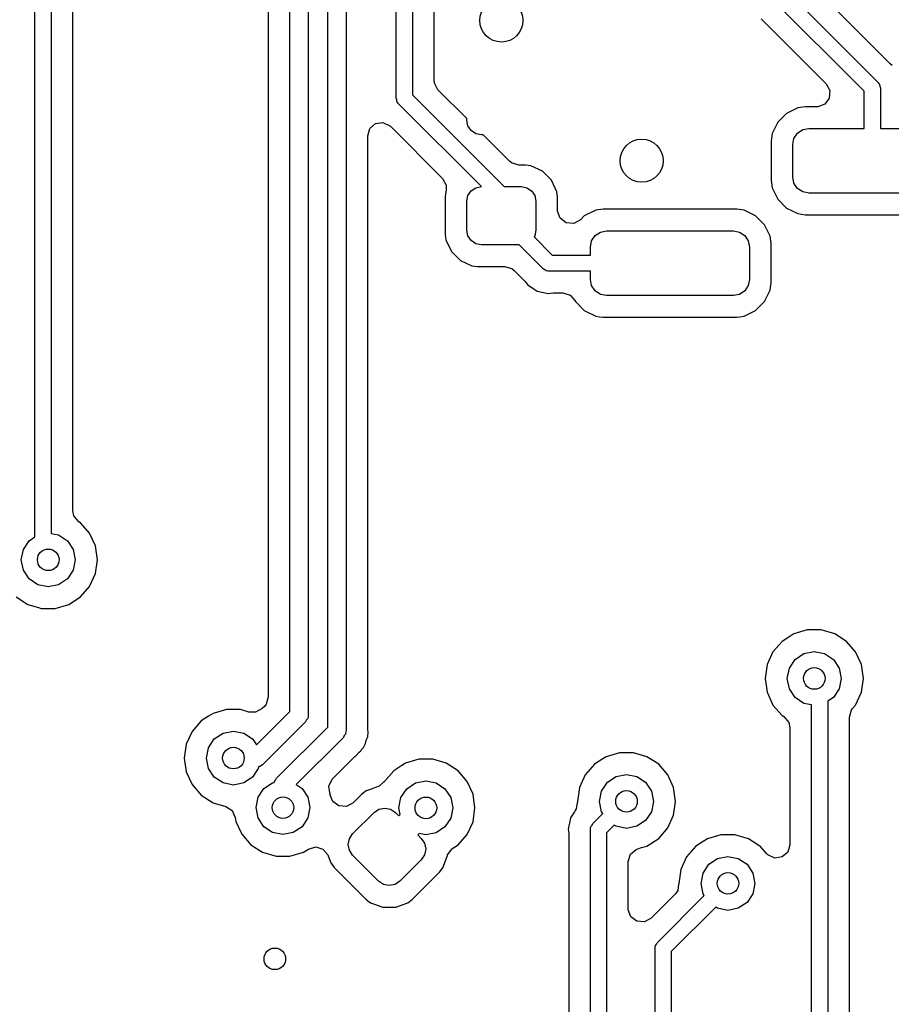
# Model space of a CAD drawing. Extents: x 0.4 to 10.6, y -8.1 to -0.4.
# Tile 19 of 42: x 5.769 to 6.087, y -2.631 to -2.271. Entities that reach past the tile are written whole.
import ezdxf

# ---------------------------------------------------------------- set-up
doc = ezdxf.new("R2010")
doc.units = 0
doc.header["$MEASUREMENT"] = 0
doc.layers.add('BLACK', color=7, linetype='CONTINUOUS')

msp = doc.modelspace()

# ---------------------------------------------------------------- linework, layer by layer
at = {"layer": 'BLACK', "linetype": 'CONTINUOUS'}
for p, q in [((5.85982, -1.90754), (5.85982, -2.51857)), ((5.86772, -2.52386), (5.86772, -1.90659)), ((5.87441, -1.90798), (5.87441, -2.52525)), ((5.8815, -2.52957), (5.8815, -1.9123)), ((5.88819, -1.91369), (5.88819, -2.53096)), ((5.77465, -2.46016), (5.77465, -2.10768)), ((5.78055, -2.10768), (5.78055, -2.45886)), ((5.9065, -2.29997), (5.9065, -2.19429)), ((5.9124, -2.19429), (5.9124, -2.29874)), ((5.9203, -2.29345), (5.9203, -2.2236)), ((6.07726, -2.29748), (6.01403, -2.23425)), ((6.02238, -2.23425), (6.0823, -2.29417)), ((6.08679, -2.28749), (6.04169, -2.24239)), ((5.78844, -2.45049), (5.78844, -2.25312)), ((6.03965, -2.27104), (6.06341, -2.2948)), ((6.08753, -2.2881), (6.08679, -2.28749)), ((5.92041, -2.29449), (5.9203, -2.29345)), ((5.92173, -2.2969), (5.92041, -2.29449)), ((6.06341, -2.2948), (6.06473, -2.29721)), ((6.0823, -2.29417), (6.08241, -2.29432)), ((6.08241, -2.29432), (6.08248, -2.29436)), ((6.08248, -2.29436), (6.08252, -2.29448)), ((6.08252, -2.29448), (6.08289, -2.29501)), ((6.08289, -2.29501), (6.08295, -2.29565)), ((6.08295, -2.29565), (6.08317, -2.29626)), ((6.08317, -2.29626), (6.08317, -2.31102)), ((5.90672, -2.30057), (5.9065, -2.29997)), ((5.9124, -2.29874), (5.94594, -2.33228)), ((5.93228, -2.30746), (5.92173, -2.2969)), ((6.06454, -2.29995), (6.06289, -2.30216)), ((6.06473, -2.29721), (6.06454, -2.29995)), ((6.07726, -2.31102), (6.07726, -2.29748)), ((5.90677, -2.30121), (5.90672, -2.30057)), ((5.90714, -2.30174), (5.90677, -2.30121)), ((5.90719, -2.30186), (5.90714, -2.30174)), ((5.90726, -2.3019), (5.90719, -2.30186)), ((5.90736, -2.30205), (5.90726, -2.3019)), ((5.93759, -2.33228), (5.90736, -2.30205)), ((6.05309, -2.30352), (6.04896, -2.30554)), ((6.05578, -2.30313), (6.05309, -2.30352)), ((6.05996, -2.30313), (6.05578, -2.30313)), ((6.06031, -2.30312), (6.05996, -2.30313)), ((6.06289, -2.30216), (6.06031, -2.30312)), ((6.04896, -2.30554), (6.0457, -2.3088)), ((5.89686, -2.31108), (5.89894, -2.30928)), ((5.89894, -2.30928), (5.90166, -2.30889)), ((5.90166, -2.30889), (5.90416, -2.31003)), ((5.90416, -2.31003), (5.90442, -2.31027)), ((5.90442, -2.31027), (5.92342, -2.32927)), ((5.93228, -2.30807), (5.93228, -2.30746)), ((5.93269, -2.3101), (5.93228, -2.30807)), ((5.93384, -2.31183), (5.93269, -2.3101)), ((6.0457, -2.3088), (6.04368, -2.31294)), ((5.89608, -2.31372), (5.89686, -2.31108)), ((5.89608, -2.53001), (5.89608, -2.31372)), ((5.93556, -2.31298), (5.93384, -2.31183)), ((5.9376, -2.31339), (5.93556, -2.31298)), ((5.93821, -2.31339), (5.9376, -2.31339)), ((5.94778, -2.32296), (5.93821, -2.31339)), ((6.04368, -2.31294), (6.04329, -2.31562)), ((6.05163, -2.31467), (6.05291, -2.31275)), ((6.05291, -2.31275), (6.05483, -2.31147)), ((6.05483, -2.31147), (6.05709, -2.31102)), ((6.05709, -2.31102), (6.07726, -2.31102)), ((6.08317, -2.31102), (6.10335, -2.31102)), ((6.04329, -2.31562), (6.04329, -2.33005)), ((6.05118, -2.31693), (6.05163, -2.31467)), ((6.05118, -2.32874), (6.05118, -2.31693)), ((5.9486, -2.32361), (5.94778, -2.32296)), ((5.95123, -2.32439), (5.9486, -2.32361)), ((5.95371, -2.32439), (5.95123, -2.32439)), ((5.95564, -2.32464), (5.95371, -2.32439)), ((5.95371, -2.32439), (5.95371, -2.32439)), ((5.95986, -2.32661), (5.95564, -2.32464)), ((5.95564, -2.32464), (5.95564, -2.32464)), ((5.95564, -2.32464), (5.95564, -2.32464)), ((5.96315, -2.32991), (5.95986, -2.32661)), ((6.05163, -2.331), (6.05118, -2.32874)), ((5.92342, -2.32927), (5.92474, -2.33169)), ((5.92474, -2.33169), (5.92467, -2.33375)), ((5.93556, -2.33269), (5.93759, -2.33228)), ((5.94594, -2.33228), (5.95217, -2.33228)), ((5.95217, -2.33228), (5.9542, -2.33269)), ((5.96512, -2.33413), (5.96315, -2.32991)), ((6.04329, -2.33005), (6.04368, -2.33273)), ((6.05291, -2.33292), (6.05163, -2.331)), ((5.92464, -2.33413), (5.92439, -2.33605)), ((5.92439, -2.33605), (5.92439, -2.34978)), ((5.92465, -2.33409), (5.92464, -2.33413)), ((5.92466, -2.33403), (5.92465, -2.33409)), ((5.92469, -2.33376), (5.92466, -2.33403)), ((5.92467, -2.33375), (5.92469, -2.33376)), ((5.93228, -2.3376), (5.93269, -2.33556)), ((5.93269, -2.33556), (5.93384, -2.33384)), ((5.93384, -2.33384), (5.93556, -2.33269)), ((5.9542, -2.33269), (5.95592, -2.33384)), ((5.95592, -2.33384), (5.95708, -2.33556)), ((5.95708, -2.33556), (5.95748, -2.3376)), ((5.96537, -2.33605), (5.96512, -2.33413)), ((5.96512, -2.33413), (5.96512, -2.33413)), ((5.96537, -2.34092), (5.96537, -2.33605)), ((6.04368, -2.33273), (6.0457, -2.33687)), ((6.05483, -2.3342), (6.05291, -2.33292)), ((6.05709, -2.33465), (6.05483, -2.3342)), ((6.10335, -2.33465), (6.05709, -2.33465)), ((5.93228, -2.34823), (5.93228, -2.3376)), ((5.95748, -2.3376), (5.95748, -2.34823)), ((6.0457, -2.33687), (6.04896, -2.34013)), ((5.96539, -2.34127), (5.96537, -2.34092)), ((5.96635, -2.34385), (5.96539, -2.34127)), ((5.97514, -2.34294), (5.97371, -2.34438)), ((5.97928, -2.34092), (5.97514, -2.34294)), ((5.98196, -2.34053), (5.97928, -2.34092)), ((6.03084, -2.34053), (5.98196, -2.34053)), ((5.98196, -2.34053), (5.98196, -2.34053)), ((6.03352, -2.34092), (6.03084, -2.34053)), ((6.03084, -2.34053), (6.03084, -2.34053)), ((6.03766, -2.34294), (6.03352, -2.34092)), ((6.04091, -2.3462), (6.03766, -2.34294)), ((6.04896, -2.34013), (6.04896, -2.34013)), ((6.04896, -2.34013), (6.04896, -2.34013)), ((6.04896, -2.34013), (6.05309, -2.34215)), ((6.05309, -2.34215), (6.05444, -2.34234)), ((6.05444, -2.34234), (6.05578, -2.34254)), ((6.05578, -2.34254), (6.05578, -2.34254)), ((6.05578, -2.34254), (6.10466, -2.34254)), ((5.96855, -2.3455), (5.96635, -2.34385)), ((5.97129, -2.34569), (5.96855, -2.3455)), ((5.97371, -2.34438), (5.97129, -2.34569)), ((6.04294, -2.35034), (6.04091, -2.3462)), ((6.04091, -2.3462), (6.04091, -2.3462)), ((6.04091, -2.3462), (6.04091, -2.3462)), ((5.92439, -2.34978), (5.92464, -2.3517)), ((5.93269, -2.35026), (5.93228, -2.34823)), ((5.93384, -2.35199), (5.93269, -2.35026)), ((5.95708, -2.35026), (5.95681, -2.35066)), ((5.95748, -2.34823), (5.95708, -2.35026)), ((5.97781, -2.35207), (5.97909, -2.35015)), ((5.97909, -2.35015), (5.98101, -2.34887)), ((5.98101, -2.34887), (5.98327, -2.34843)), ((5.98327, -2.34843), (6.02953, -2.34843)), ((6.02953, -2.34843), (6.03179, -2.34887)), ((6.03179, -2.34887), (6.0337, -2.35015)), ((6.0337, -2.35015), (6.03498, -2.35207)), ((6.04333, -2.35302), (6.04294, -2.35034)), ((5.92464, -2.3517), (5.92464, -2.3517)), ((5.92464, -2.3517), (5.92661, -2.35592)), ((5.93556, -2.35314), (5.93384, -2.35199)), ((5.9376, -2.35354), (5.93556, -2.35314)), ((5.95134, -2.35354), (5.9376, -2.35354)), ((5.96012, -2.36232), (5.95134, -2.35354)), ((5.95681, -2.35066), (5.96343, -2.35728)), ((5.97736, -2.35433), (5.97781, -2.35207)), ((6.03498, -2.35207), (6.03543, -2.35433)), ((6.04333, -2.36745), (6.04333, -2.35302)), ((5.92661, -2.35592), (5.92991, -2.35922)), ((5.96343, -2.35728), (5.97736, -2.35728)), ((5.97736, -2.35728), (5.97736, -2.35433)), ((6.03543, -2.35433), (6.03543, -2.36614)), ((5.92991, -2.35922), (5.93413, -2.36118)), ((5.93413, -2.36118), (5.93605, -2.36144)), ((5.93605, -2.36144), (5.93605, -2.36144)), ((5.93605, -2.36144), (5.94604, -2.36144)), ((5.94604, -2.36144), (5.94868, -2.36221)), ((5.94868, -2.36221), (5.9495, -2.36287)), ((5.9495, -2.36287), (5.95344, -2.36681)), ((5.9607, -2.3626), (5.96012, -2.36232)), ((5.96119, -2.36301), (5.9607, -2.3626)), ((5.96183, -2.36312), (5.96119, -2.36301)), ((5.96195, -2.36318), (5.96183, -2.36312)), ((5.96202, -2.36316), (5.96195, -2.36318)), ((5.9622, -2.36319), (5.96202, -2.36316)), ((5.97736, -2.36319), (5.9622, -2.36319)), ((5.97736, -2.36614), (5.97736, -2.36319)), ((5.95344, -2.36681), (5.95405, -2.36755)), ((5.95405, -2.36755), (5.95438, -2.36806)), ((5.95438, -2.36806), (5.95438, -2.36806)), ((5.95438, -2.36806), (5.95438, -2.36806)), ((5.95438, -2.36806), (5.95519, -2.36859)), ((5.97781, -2.3684), (5.97736, -2.36614)), ((5.97909, -2.37032), (5.97781, -2.3684)), ((6.03498, -2.3684), (6.0337, -2.37032)), ((6.03543, -2.36614), (6.03498, -2.3684)), ((6.04294, -2.37013), (6.04333, -2.36745)), ((5.95519, -2.36859), (5.95519, -2.36859)), ((5.95519, -2.36859), (5.95543, -2.36875)), ((5.95543, -2.36875), (5.9563, -2.36933)), ((5.9563, -2.36933), (5.95797, -2.37045)), ((5.95797, -2.37045), (5.95797, -2.37045)), ((5.95797, -2.37045), (5.95797, -2.37045)), ((5.95797, -2.37045), (5.96137, -2.37113)), ((5.96137, -2.37113), (5.96137, -2.37113)), ((5.96137, -2.37113), (5.9622, -2.3713)), ((5.9622, -2.3713), (5.9628, -2.37118)), ((5.9628, -2.37118), (5.96375, -2.37108)), ((5.96375, -2.37108), (5.96728, -2.37108)), ((5.96728, -2.37108), (5.96992, -2.37186)), ((5.96992, -2.37186), (5.97166, -2.37382)), ((5.98101, -2.3716), (5.97909, -2.37032)), ((5.98327, -2.37205), (5.98101, -2.3716)), ((6.02953, -2.37205), (5.98327, -2.37205)), ((6.03179, -2.3716), (6.02953, -2.37205)), ((6.0337, -2.37032), (6.03179, -2.3716)), ((6.04091, -2.37427), (6.04294, -2.37013)), ((5.97166, -2.37382), (5.97188, -2.37427)), ((5.97188, -2.37427), (5.97514, -2.37753)), ((6.03766, -2.37753), (6.04091, -2.37427)), ((5.97514, -2.37753), (5.97514, -2.37753)), ((5.97514, -2.37753), (5.97514, -2.37753)), ((5.97514, -2.37753), (5.97928, -2.37955)), ((6.03352, -2.37955), (6.03766, -2.37753)), ((5.97928, -2.37955), (5.98062, -2.37975)), ((5.98062, -2.37975), (5.98196, -2.37994)), ((5.98196, -2.37994), (5.98196, -2.37994)), ((5.98196, -2.37994), (6.03084, -2.37994)), ((6.03084, -2.37994), (6.03193, -2.37978)), ((6.03193, -2.37978), (6.03352, -2.37955)), ((5.78889, -2.45251), (5.78844, -2.45049)), ((5.79069, -2.45459), (5.78889, -2.45251)), ((5.79126, -2.45496), (5.79069, -2.45459)), ((5.7946, -2.45882), (5.79126, -2.45496)), ((5.77043, -2.46474), (5.77257, -2.46154)), ((5.77257, -2.46154), (5.77465, -2.46016)), ((5.78055, -2.45886), (5.78329, -2.45941)), ((5.78329, -2.45941), (5.78649, -2.46154)), ((5.78649, -2.46154), (5.78862, -2.46474)), ((5.79672, -2.46346), (5.7946, -2.45882)), ((5.76969, -2.4685), (5.77043, -2.46474)), ((5.78862, -2.46474), (5.78937, -2.4685)), ((5.79745, -2.4685), (5.79672, -2.46346)), ((5.77043, -2.47227), (5.76969, -2.4685)), ((5.78937, -2.4685), (5.78862, -2.47227)), ((5.79672, -2.47355), (5.79745, -2.4685)), ((5.77257, -2.47546), (5.77043, -2.47227)), ((5.78862, -2.47227), (5.78649, -2.47546)), ((5.77576, -2.4776), (5.77257, -2.47546)), ((5.78649, -2.47546), (5.78329, -2.4776)), ((5.7946, -2.47819), (5.79672, -2.47355)), ((5.77953, -2.47835), (5.77576, -2.4776)), ((5.78329, -2.4776), (5.77953, -2.47835)), ((5.79126, -2.48205), (5.7946, -2.47819)), ((5.76779, -2.48205), (5.77208, -2.4848)), ((5.78697, -2.4848), (5.79126, -2.48205)), ((5.77208, -2.4848), (5.776, -2.48595)), ((5.776, -2.48595), (5.77698, -2.48624)), ((5.77698, -2.48624), (5.77698, -2.48624)), ((5.77698, -2.48624), (5.77698, -2.48624)), ((5.77698, -2.48624), (5.78208, -2.48624)), ((5.78208, -2.48624), (5.78697, -2.4848)), ((5.78208, -2.48624), (5.78208, -2.48624)), ((6.0565, -2.49407), (6.05161, -2.49551)), ((6.05651, -2.49407), (6.0565, -2.49407)), ((6.06161, -2.49407), (6.05651, -2.49407)), ((6.0665, -2.49551), (6.06161, -2.49407)), ((6.06161, -2.49407), (6.06161, -2.49407)), ((6.05009, -2.49649), (6.04732, -2.49827)), ((6.05161, -2.49551), (6.05009, -2.49649)), ((6.05161, -2.49551), (6.05161, -2.49551)), ((6.05161, -2.49551), (6.05161, -2.49551)), ((6.07079, -2.49827), (6.0665, -2.49551)), ((6.0665, -2.49551), (6.0665, -2.49551)), ((6.0665, -2.49551), (6.0665, -2.49551)), ((6.04732, -2.49827), (6.04398, -2.50212)), ((6.07413, -2.50212), (6.07079, -2.49827)), ((6.04398, -2.50212), (6.04186, -2.50676)), ((6.04398, -2.50212), (6.04398, -2.50212)), ((6.04996, -2.50804), (6.0521, -2.50485)), ((6.0521, -2.50485), (6.05529, -2.50272)), ((6.05529, -2.50272), (6.05906, -2.50197)), ((6.05906, -2.50197), (6.06282, -2.50272)), ((6.06282, -2.50272), (6.06601, -2.50485)), ((6.06601, -2.50485), (6.06815, -2.50804)), ((6.07625, -2.50676), (6.07413, -2.50212)), ((6.04186, -2.50676), (6.04114, -2.51181)), ((6.04921, -2.51181), (6.04996, -2.50804)), ((6.06815, -2.50804), (6.0689, -2.51181)), ((6.07697, -2.51181), (6.07625, -2.50676)), ((6.04114, -2.51181), (6.04186, -2.51686)), ((6.04996, -2.51558), (6.04921, -2.51181)), ((6.0689, -2.51181), (6.06815, -2.51558)), ((6.07625, -2.51686), (6.07697, -2.51181)), ((6.0521, -2.51877), (6.04996, -2.51558)), ((6.06815, -2.51558), (6.06601, -2.51877)), ((5.85982, -2.51857), (5.85905, -2.52121)), ((6.04186, -2.51686), (6.04374, -2.52096)), ((6.05529, -2.5209), (6.0521, -2.51877)), ((6.06601, -2.51877), (6.06398, -2.52013)), ((6.07413, -2.5215), (6.07625, -2.51686)), ((5.85759, -2.52282), (5.85518, -2.52414)), ((5.85839, -2.52202), (5.85759, -2.52282)), ((5.85905, -2.52121), (5.85839, -2.52202)), ((6.04374, -2.52096), (6.04398, -2.5215)), ((6.04398, -2.5215), (6.04732, -2.52535)), ((6.05807, -2.52146), (6.05529, -2.5209)), ((6.05807, -3.09409), (6.05807, -2.52146)), ((6.06398, -2.52013), (6.06398, -3.09409)), ((6.07265, -2.52329), (6.07306, -2.52273)), ((6.07306, -2.52273), (6.07413, -2.5215)), ((5.83801, -2.52562), (5.83535, -2.52733)), ((5.83964, -2.52458), (5.83801, -2.52562)), ((5.84453, -2.52314), (5.83964, -2.52458)), ((5.83964, -2.52458), (5.83964, -2.52458)), ((5.83964, -2.52458), (5.83964, -2.52458)), ((5.84963, -2.52314), (5.84453, -2.52314)), ((5.84453, -2.52314), (5.84453, -2.52314)), ((5.85276, -2.52406), (5.84963, -2.52314)), ((5.84963, -2.52314), (5.84963, -2.52314)), ((5.85518, -2.52414), (5.85276, -2.52406)), ((5.85549, -2.53608), (5.86772, -2.52386)), ((5.87421, -2.52639), (5.87374, -2.52695)), ((5.87433, -2.52567), (5.87421, -2.52639)), ((5.8744, -2.52554), (5.87433, -2.52567)), ((5.87441, -2.52525), (5.87437, -2.52545)), ((5.87437, -2.52545), (5.8744, -2.52554)), ((6.04732, -2.52535), (6.04793, -2.52575)), ((6.04793, -2.52575), (6.04974, -2.52783)), ((6.07187, -2.52593), (6.07265, -2.52329)), ((6.07187, -3.07087), (6.07187, -2.52593)), ((5.83535, -2.52733), (5.83201, -2.53119)), ((5.87343, -2.52761), (5.8578, -2.54324)), ((5.86281, -2.54825), (5.8815, -2.52957)), ((5.87374, -2.52695), (5.87343, -2.52761)), ((5.89611, -2.53034), (5.89608, -2.53001)), ((6.04974, -2.52783), (6.05018, -2.52985)), ((6.05018, -2.52985), (6.05018, -2.57254)), ((5.83201, -2.53119), (5.82989, -2.53583)), ((5.83201, -2.53119), (5.83201, -2.53119)), ((5.84012, -2.53391), (5.84332, -2.53178)), ((5.84332, -2.53178), (5.84708, -2.53103)), ((5.84708, -2.53103), (5.85085, -2.53178)), ((5.85085, -2.53178), (5.85404, -2.53391)), ((5.88721, -2.53332), (5.86997, -2.55056)), ((5.88752, -2.53266), (5.88721, -2.53332)), ((5.88799, -2.5321), (5.88752, -2.53266)), ((5.88811, -2.53138), (5.88799, -2.5321)), ((5.88818, -2.53125), (5.88811, -2.53138)), ((5.88819, -2.53096), (5.88815, -2.53116)), ((5.88815, -2.53116), (5.88818, -2.53125)), ((5.89567, -2.53413), (5.89608, -2.53306)), ((5.89608, -2.53283), (5.89621, -2.53171)), ((5.89608, -2.53306), (5.89608, -2.53283)), ((5.89627, -2.53148), (5.89611, -2.53034)), ((5.89621, -2.53171), (5.89627, -2.53148)), ((5.82989, -2.53583), (5.82917, -2.54087)), ((5.83724, -2.54087), (5.83799, -2.53711)), ((5.83799, -2.53711), (5.84012, -2.53391)), ((5.85404, -2.53391), (5.85549, -2.53608)), ((5.89399, -2.53761), (5.89456, -2.53697)), ((5.89456, -2.53697), (5.89465, -2.53676)), ((5.89465, -2.53676), (5.89517, -2.53576)), ((5.89517, -2.53576), (5.8953, -2.53557)), ((5.8953, -2.53557), (5.89557, -2.53445)), ((5.89557, -2.53445), (5.89567, -2.53413)), ((5.82917, -2.54087), (5.82989, -2.54592)), ((5.83799, -2.54464), (5.83724, -2.54087)), ((5.88333, -2.54837), (5.89112, -2.54057)), ((5.89112, -2.54057), (5.89138, -2.54035)), ((5.89138, -2.54035), (5.89173, -2.54008)), ((5.89173, -2.54008), (5.89294, -2.53876)), ((5.89173, -2.54008), (5.89173, -2.54008)), ((5.89294, -2.53876), (5.89301, -2.53868)), ((5.89301, -2.53868), (5.89353, -2.53817)), ((5.89353, -2.53817), (5.89358, -2.53809)), ((5.89358, -2.53809), (5.89379, -2.53783)), ((5.89379, -2.53783), (5.89399, -2.53761)), ((5.98309, -2.54038), (5.98185, -2.54118)), ((5.98798, -2.53895), (5.98309, -2.54038)), ((5.98309, -2.54038), (5.98309, -2.54038)), ((5.98309, -2.54038), (5.98309, -2.54038)), ((5.99308, -2.53895), (5.98798, -2.53895)), ((5.98798, -2.53895), (5.98798, -2.53895)), ((5.99798, -2.54038), (5.99308, -2.53895)), ((5.99308, -2.53895), (5.99308, -2.53895)), ((6.00227, -2.54314), (5.99798, -2.54038)), ((5.99798, -2.54038), (5.99798, -2.54038)), ((5.99798, -2.54038), (5.99798, -2.54038)), ((5.85631, -2.54395), (5.85618, -2.54464)), ((5.85685, -2.54391), (5.85631, -2.54395)), ((5.85745, -2.54349), (5.85685, -2.54391)), ((5.85759, -2.54344), (5.85745, -2.54349)), ((5.85763, -2.54336), (5.85759, -2.54344)), ((5.8578, -2.54324), (5.85763, -2.54336)), ((5.90858, -2.54359), (5.90559, -2.54551)), ((5.90988, -2.54276), (5.90858, -2.54359)), ((5.91477, -2.54132), (5.90988, -2.54276)), ((5.90988, -2.54276), (5.90988, -2.54276)), ((5.90988, -2.54276), (5.90988, -2.54276)), ((5.91987, -2.54132), (5.91477, -2.54132)), ((5.91477, -2.54132), (5.91477, -2.54132)), ((5.92477, -2.54276), (5.91987, -2.54132)), ((5.91987, -2.54132), (5.91987, -2.54132)), ((5.92906, -2.54551), (5.92477, -2.54276)), ((5.92477, -2.54276), (5.92477, -2.54276)), ((5.92477, -2.54276), (5.92477, -2.54276)), ((5.9788, -2.54314), (5.97546, -2.54699)), ((5.98185, -2.54118), (5.9788, -2.54314)), ((6.00561, -2.54699), (6.00227, -2.54314)), ((5.82989, -2.54592), (5.83201, -2.55056)), ((5.84012, -2.54783), (5.83799, -2.54464)), ((5.84332, -2.54997), (5.84012, -2.54783)), ((5.85404, -2.54783), (5.85085, -2.54997)), ((5.85618, -2.54464), (5.85404, -2.54783)), ((5.90559, -2.54551), (5.90202, -2.54963)), ((5.9324, -2.54937), (5.92906, -2.54551)), ((5.97546, -2.54699), (5.97334, -2.55163)), ((5.97546, -2.54699), (5.97546, -2.54699)), ((5.98357, -2.54972), (5.98677, -2.54759)), ((5.98677, -2.54759), (5.99053, -2.54684)), ((5.99053, -2.54684), (5.9943, -2.54759)), ((5.9943, -2.54759), (5.99749, -2.54972)), ((6.00773, -2.55163), (6.00561, -2.54699)), ((5.83201, -2.55056), (5.83201, -2.55056)), ((5.83201, -2.55056), (5.83535, -2.55442)), ((5.84708, -2.55072), (5.84332, -2.54997)), ((5.85085, -2.54997), (5.84708, -2.55072)), ((5.85822, -2.55201), (5.86141, -2.54988)), ((5.86141, -2.54988), (5.86198, -2.54976)), ((5.86198, -2.54976), (5.86203, -2.54947)), ((5.86203, -2.54947), (5.8625, -2.54891)), ((5.8625, -2.54891), (5.86281, -2.54825)), ((5.86997, -2.55056), (5.87214, -2.55201)), ((5.88195, -2.55112), (5.88309, -2.54862)), ((5.8823, -2.55358), (5.88195, -2.55112)), ((5.88309, -2.54862), (5.88333, -2.54837)), ((5.89986, -2.55124), (5.8973, -2.55217)), ((5.90022, -2.55109), (5.89986, -2.55124)), ((5.90196, -2.54958), (5.90022, -2.55109)), ((5.90202, -2.54963), (5.90196, -2.54958)), ((5.91036, -2.5521), (5.91356, -2.54996)), ((5.91356, -2.54996), (5.91732, -2.54921)), ((5.91732, -2.54921), (5.92109, -2.54996)), ((5.92109, -2.54996), (5.92428, -2.5521)), ((5.93452, -2.55401), (5.9324, -2.54937)), ((5.97334, -2.55163), (5.97262, -2.55668)), ((5.98144, -2.55292), (5.98357, -2.54972)), ((5.99749, -2.54972), (5.99963, -2.55292)), ((6.00845, -2.55668), (6.00773, -2.55163)), ((5.83535, -2.55442), (5.83964, -2.55717)), ((5.85534, -2.55897), (5.85609, -2.5552)), ((5.85609, -2.5552), (5.85822, -2.55201)), ((5.87214, -2.55201), (5.87427, -2.5552)), ((5.87427, -2.5552), (5.87502, -2.55897)), ((5.88227, -2.55359), (5.8823, -2.55358)), ((5.88233, -2.55377), (5.88227, -2.55359)), ((5.88234, -2.55385), (5.88233, -2.55377)), ((5.88237, -2.55392), (5.88234, -2.55385)), ((5.88245, -2.55446), (5.88237, -2.55392)), ((5.88337, -2.55669), (5.88245, -2.55446)), ((5.89392, -2.55403), (5.89073, -2.55722)), ((5.89548, -2.55283), (5.89392, -2.55403)), ((5.89549, -2.55283), (5.89548, -2.55283)), ((5.8973, -2.55217), (5.89549, -2.55283)), ((5.89549, -2.55283), (5.89549, -2.55283)), ((5.90748, -2.55906), (5.90823, -2.55529)), ((5.90823, -2.55529), (5.91036, -2.5521)), ((5.92428, -2.5521), (5.92642, -2.55529)), ((5.92642, -2.55529), (5.92717, -2.55906)), ((5.93524, -2.55906), (5.93452, -2.55401)), ((5.98069, -2.55668), (5.98144, -2.55292)), ((5.99963, -2.55292), (6.00038, -2.55668)), ((5.83964, -2.55717), (5.84432, -2.55855)), ((5.84432, -2.55855), (5.84663, -2.56003)), ((5.85609, -2.56274), (5.85534, -2.55897)), ((5.87502, -2.55897), (5.87427, -2.56274)), ((5.88558, -2.55834), (5.88337, -2.55669)), ((5.88832, -2.55854), (5.88558, -2.55834)), ((5.89073, -2.55722), (5.88832, -2.55854)), ((5.97256, -2.55703), (5.97222, -2.55938)), ((5.97262, -2.55703), (5.97256, -2.55703)), ((5.97262, -2.55668), (5.97262, -2.55703)), ((5.98144, -2.56045), (5.98069, -2.55668)), ((6.00038, -2.55668), (5.99963, -2.56045)), ((6.00773, -2.56173), (6.00845, -2.55668)), ((5.84663, -2.56003), (5.84777, -2.56254)), ((5.84777, -2.56254), (5.84799, -2.56402)), ((5.8906, -2.56852), (5.89839, -2.56072)), ((5.89839, -2.56072), (5.90018, -2.55953)), ((5.90018, -2.55953), (5.90229, -2.55911)), ((5.90229, -2.55911), (5.9044, -2.55953)), ((5.9044, -2.55953), (5.90619, -2.56072)), ((5.90619, -2.56072), (5.90744, -2.56198)), ((5.90744, -2.56198), (5.90796, -2.56146)), ((5.90796, -2.56146), (5.90748, -2.55906)), ((5.92717, -2.55906), (5.92642, -2.56282)), ((5.93452, -2.5641), (5.93524, -2.55906)), ((5.97157, -2.56047), (5.9701, -2.56267)), ((5.97184, -2.56006), (5.97157, -2.56047)), ((5.97222, -2.55938), (5.97184, -2.56006)), ((5.97823, -2.56481), (5.9819, -2.56114)), ((5.9819, -2.56114), (5.98144, -2.56045)), ((5.99963, -2.56045), (5.99749, -2.56364)), ((6.00561, -2.56637), (6.00773, -2.56173)), ((5.84799, -2.56402), (5.85001, -2.56845)), ((5.85822, -2.56593), (5.85609, -2.56274)), ((5.86141, -2.56806), (5.85822, -2.56593)), ((5.87214, -2.56593), (5.86895, -2.56806)), ((5.87427, -2.56274), (5.87214, -2.56593)), ((5.92428, -2.56601), (5.92109, -2.56815)), ((5.92642, -2.56282), (5.92428, -2.56601)), ((5.9324, -2.56874), (5.93452, -2.5641)), ((5.96951, -2.56561), (5.96926, -2.5669)), ((5.9697, -2.56468), (5.96951, -2.56561)), ((5.9701, -2.56267), (5.9697, -2.56468)), ((5.97743, -2.56653), (5.97754, -2.56589)), ((5.97754, -2.56589), (5.97795, -2.5654)), ((5.97795, -2.5654), (5.97823, -2.56481)), ((5.98608, -2.56531), (5.98327, -2.56812)), ((5.98677, -2.56578), (5.98608, -2.56531)), ((5.99053, -2.56652), (5.98677, -2.56578)), ((5.9943, -2.56578), (5.99053, -2.56652)), ((5.99749, -2.56364), (5.9943, -2.56578)), ((5.85001, -2.56845), (5.85011, -2.56866)), ((5.85011, -2.56866), (5.85345, -2.57251)), ((5.86518, -2.56881), (5.86141, -2.56806)), ((5.86895, -2.56806), (5.86518, -2.56881)), ((5.8894, -2.57031), (5.8906, -2.56852)), ((5.91492, -2.56842), (5.9144, -2.56894)), ((5.9144, -2.56894), (5.91565, -2.57019)), ((5.91732, -2.5689), (5.91492, -2.56842)), ((5.92109, -2.56815), (5.91732, -2.5689)), ((5.92906, -2.5726), (5.9324, -2.56874)), ((5.96926, -2.5669), (5.96936, -2.56742)), ((5.96936, -2.56742), (5.96937, -2.5675)), ((5.96937, -2.5675), (5.96947, -2.56845)), ((5.96947, -2.56845), (5.96947, -3.08586)), ((5.97736, -2.5669), (5.97739, -2.56672)), ((5.97736, -3.26063), (5.97736, -2.5669)), ((5.97737, -2.56664), (5.97743, -2.56653)), ((5.97739, -2.56672), (5.97737, -2.56664)), ((5.98327, -2.56812), (5.98327, -3.25941)), ((6.00227, -2.57022), (6.00561, -2.56637)), ((6.02501, -2.56888), (6.02012, -2.57031)), ((6.03011, -2.56888), (6.02501, -2.56888)), ((6.02501, -2.56888), (6.02501, -2.56888)), ((6.035, -2.57031), (6.03011, -2.56888)), ((6.03011, -2.56888), (6.03011, -2.56888)), ((5.85345, -2.57251), (5.85774, -2.57527)), ((5.87449, -2.57407), (5.87713, -2.57329)), ((5.87713, -2.57329), (5.87977, -2.57407)), ((5.88898, -2.57242), (5.8894, -2.57031)), ((5.8894, -2.57453), (5.88898, -2.57242)), ((5.91565, -2.57019), (5.91685, -2.57198)), ((5.91685, -2.57198), (5.91727, -2.57409)), ((5.92719, -2.5738), (5.92906, -2.5726)), ((5.996, -2.57356), (5.99798, -2.57298)), ((5.99798, -2.57298), (6.00227, -2.57022)), ((6.01582, -2.57307), (6.01248, -2.57693)), ((6.0181, -2.57161), (6.01582, -2.57307)), ((6.02012, -2.57031), (6.0181, -2.57161)), ((6.02012, -2.57031), (6.02012, -2.57031)), ((6.02012, -2.57031), (6.02012, -2.57031)), ((6.03916, -2.57299), (6.035, -2.57031)), ((6.035, -2.57031), (6.035, -2.57031)), ((6.035, -2.57031), (6.035, -2.57031)), ((6.03929, -2.57307), (6.03916, -2.57299)), ((6.04161, -2.57574), (6.03929, -2.57307)), ((6.05018, -2.57254), (6.0494, -2.57518)), ((5.85774, -2.57527), (5.86263, -2.57671)), ((5.86263, -2.57671), (5.86263, -2.57671)), ((5.86263, -2.57671), (5.86263, -2.57671)), ((5.86263, -2.57671), (5.86773, -2.57671)), ((5.86773, -2.57671), (5.87262, -2.57527)), ((5.86773, -2.57671), (5.86773, -2.57671)), ((5.87262, -2.57527), (5.87449, -2.57407)), ((5.87977, -2.57407), (5.88157, -2.57615)), ((5.88157, -2.57615), (5.88172, -2.57651)), ((5.88172, -2.57651), (5.88268, -2.57914)), ((5.8906, -2.57631), (5.8894, -2.57453)), ((5.90006, -2.58578), (5.8906, -2.57631)), ((5.91685, -2.5762), (5.91565, -2.57798)), ((5.91727, -2.57409), (5.91685, -2.5762)), ((5.92355, -2.58089), (5.92516, -2.57645)), ((5.92516, -2.57645), (5.92524, -2.57624)), ((5.92516, -2.57645), (5.92516, -2.57645)), ((5.92524, -2.57624), (5.92687, -2.57402)), ((5.92687, -2.57402), (5.92719, -2.5738)), ((5.99116, -2.57864), (5.99194, -2.576)), ((5.99194, -2.576), (5.99402, -2.5742)), ((5.99402, -2.5742), (5.99467, -2.57395)), ((5.99467, -2.57395), (5.996, -2.57356)), ((6.01248, -2.57693), (6.01037, -2.58157)), ((6.01248, -2.57693), (6.01248, -2.57693)), ((6.02379, -2.57752), (6.02756, -2.57677)), ((6.02756, -2.57677), (6.03133, -2.57752)), ((6.0421, -2.57623), (6.04161, -2.57574)), ((6.0446, -2.57738), (6.0421, -2.57623)), ((6.0494, -2.57518), (6.04732, -2.57698)), ((5.88268, -2.57914), (5.88271, -2.57922)), ((5.88271, -2.57922), (5.88271, -2.57922)), ((5.88271, -2.57922), (5.88271, -2.57922)), ((5.88271, -2.57922), (5.88391, -2.58078)), ((5.91565, -2.57798), (5.90786, -2.58578)), ((5.99116, -2.59589), (5.99116, -2.57864)), ((6.01847, -2.58285), (6.0206, -2.57965)), ((6.0206, -2.57965), (6.02379, -2.57752)), ((6.03133, -2.57752), (6.03452, -2.57965)), ((6.03452, -2.57965), (6.03665, -2.58285)), ((6.04732, -2.57698), (6.0446, -2.57738)), ((5.88391, -2.58078), (5.88391, -2.58078)), ((5.88391, -2.58078), (5.88391, -2.58078)), ((5.88391, -2.58078), (5.89559, -2.59247)), ((5.91233, -2.59247), (5.92235, -2.58246)), ((5.92235, -2.58246), (5.92355, -2.58089)), ((6.01037, -2.58157), (6.00964, -2.58661)), ((6.01772, -2.58661), (6.01847, -2.58285)), ((6.03665, -2.58285), (6.0374, -2.58661)), ((5.90185, -2.58697), (5.90006, -2.58578)), ((5.90396, -2.58739), (5.90185, -2.58697)), ((5.90607, -2.58697), (5.90396, -2.58739)), ((5.90786, -2.58578), (5.90607, -2.58697)), ((6.00954, -2.58696), (6.00923, -2.58917)), ((6.00964, -2.58696), (6.00954, -2.58696)), ((6.00964, -2.58661), (6.00964, -2.58696)), ((6.01847, -2.59038), (6.01772, -2.58661)), ((6.0374, -2.58661), (6.03665, -2.59038)), ((6.00824, -2.5906), (5.9995, -2.59934)), ((6.00185, -2.60815), (6.01893, -2.59107)), ((6.00923, -2.58917), (6.00824, -2.5906)), ((6.01893, -2.59107), (6.01847, -2.59038)), ((6.03665, -2.59038), (6.03452, -2.59357)), ((5.89559, -2.59247), (5.89559, -2.59247)), ((5.89559, -2.59247), (5.89559, -2.59247)), ((5.89559, -2.59247), (5.89716, -2.59367)), ((5.89716, -2.59367), (5.89716, -2.59367)), ((5.89716, -2.59367), (5.9016, -2.59529)), ((5.90633, -2.59529), (5.91077, -2.59367)), ((5.91077, -2.59367), (5.91233, -2.59247)), ((6.03452, -2.59357), (6.03133, -2.59571)), ((5.9016, -2.59529), (5.9016, -2.59529)), ((5.9016, -2.59529), (5.90633, -2.59529)), ((5.90633, -2.59529), (5.90633, -2.59529)), ((5.99117, -2.59623), (5.99116, -2.59589)), ((5.99214, -2.59881), (5.99117, -2.59623)), ((6.0231, -2.59525), (6.00689, -2.61146)), ((6.02379, -2.59571), (6.0231, -2.59525)), ((6.02756, -2.59646), (6.02379, -2.59571)), ((6.03133, -2.59571), (6.02756, -2.59646)), ((5.99434, -2.60046), (5.99214, -2.59881)), ((5.99708, -2.60066), (5.99434, -2.60046)), ((5.9995, -2.59934), (5.99708, -2.60066)), ((6.00105, -2.60986), (6.00116, -2.60923)), ((6.00116, -2.60923), (6.00158, -2.60873)), ((6.00158, -2.60873), (6.00185, -2.60815)), ((6.00098, -2.61024), (6.00102, -2.61006)), ((6.00098, -3.23425), (6.00098, -2.61024)), ((6.001, -2.60998), (6.00105, -2.60986)), ((6.00102, -2.61006), (6.001, -2.60998)), ((6.00689, -2.61146), (6.00689, -3.23303))]:
    msp.add_line(p, q, dxfattribs=at)
at = {"layer": 'BLACK'}
for centre, radius in [((5.94488, -2.27165), 0.00787), ((5.99606, -2.32283), 0.00787), ((5.77953, -2.4685), 0.00394), ((6.05906, -2.51181), 0.00394), ((5.84708, -2.54087), 0.00394), ((5.86518, -2.55897), 0.00394), ((5.91732, -2.55906), 0.00394), ((5.99053, -2.55668), 0.00394), ((6.02756, -2.58661), 0.00394), ((5.8622, -2.61417), 0.00394)]:
    msp.add_circle(centre, radius, dxfattribs=at)

doc.saveas('drawing.dxf')
